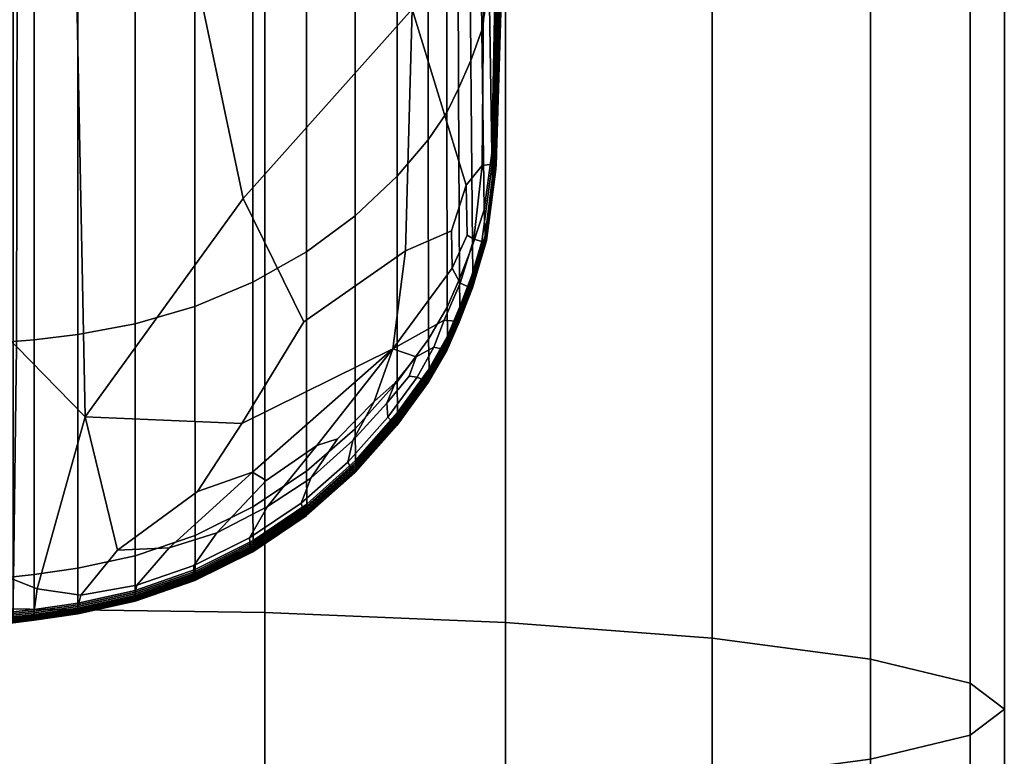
# Model space of a CAD drawing. Header units: millimetres. Extents: x -1932 to -614, y 1030 to 1948.
# Tile 19 of 256: x -1920 to -1908, y 1182 to 1191. Entities that reach past the tile are written whole.
import ezdxf

# ---------------------------------------------------------------- set-up
doc = ezdxf.new("R2010")
doc.units = ezdxf.units.MM
doc.layers.add('_S - MAT - L_R - HOR', color=7, linetype='Continuous', lineweight=30, true_color=0x7f3f00)
doc.layers.add('_T - MAT - F_B - HOR', color=7, linetype='Continuous', true_color=0xaba066)

msp = doc.modelspace()

# ---------------------------------------------------------------- meshes
at = {"layer": '_S - MAT - L_R - HOR'}
mesh = msp.add_polyface(dxfattribs=at)
corners = [(-1908.616, 1170.496, -302.815), (-1908.206, 1170.381, -305.922), (-1908.206, 1885.692, -306.257), (-1908.616, 1885.485, -303.154), (-1909.816, 1170.603, -299.92), (-1909.816, 1885.293, -300.263), (-1911.725, 1170.696, -297.433), (-1911.725, 1885.127, -297.78), (-1914.213, 1170.766, -295.525), (-1914.213, 1885, -295.875), (-1917.111, 1170.811, -294.326), (-1917.111, 1884.92, -294.678), (-1920.22, 1170.826, -293.917), (-1920.22, 1884.893, -294.269), (-1923.33, 1170.811, -294.326), (-1920.22, 1170.826, -293.917), (-1920.22, 1884.893, -294.269), (-1923.33, 1884.92, -294.678), (-1926.227, 1170.766, -295.525), (-1926.227, 1885, -295.875), (-1928.715, 1170.696, -297.433), (-1928.715, 1885.127, -297.78), (-1930.625, 1170.603, -299.92), (-1930.624, 1885.293, -300.263), (-1931.825, 1170.496, -302.815), (-1931.825, 1885.485, -303.154), (-1932.234, 1170.381, -305.922), (-1932.234, 1885.692, -306.257), (-1931.825, 1170.266, -309.03), (-1931.825, 1885.899, -309.359), (-1930.625, 1170.159, -311.925), (-1930.624, 1886.092, -312.25), (-1928.715, 1170.067, -314.412), (-1928.715, 1886.258, -314.733), (-1926.227, 1169.996, -316.32), (-1926.227, 1886.385, -316.638), (-1923.33, 1169.951, -317.519), (-1923.33, 1886.465, -317.835), (-1920.22, 1169.936, -317.928), (-1920.22, 1886.492, -318.244), (-1917.111, 1169.951, -317.519), (-1917.111, 1886.465, -317.835), (-1914.213, 1169.996, -316.32), (-1914.213, 1886.385, -316.638), (-1911.725, 1170.067, -314.412), (-1911.725, 1886.258, -314.733), (-1909.816, 1170.159, -311.925), (-1909.816, 1886.092, -312.25), (-1908.616, 1170.266, -309.03), (-1908.616, 1885.899, -309.359), (-1911.725, 1539.326, -123.685), (-1909.816, 1539.336, -121.197), (-1909.816, 1525.879, -119.479), (-1911.725, 1525.418, -121.924), (-1914.213, 1539.318, -125.595), (-1914.213, 1525.064, -123.8), (-1917.111, 1539.313, -126.795), (-1917.111, 1524.841, -124.979), (-1920.22, 1539.312, -127.204), (-1920.22, 1524.765, -125.381), (-1923.33, 1539.313, -126.795), (-1920.22, 1539.312, -127.204), (-1920.22, 1524.765, -125.381), (-1923.33, 1524.841, -124.979), (-1926.227, 1539.318, -125.595), (-1926.227, 1525.064, -123.8), (-1928.715, 1539.326, -123.685), (-1928.715, 1525.418, -121.924), (-1908.616, 1526.417, -116.632), (-1908.206, 1526.994, -113.576), (-1908.206, 1485.716, -103.326), (-1908.616, 1484.975, -106.346), (-1909.816, 1484.285, -109.16), (-1911.725, 1483.692, -111.576), (-1914.213, 1483.237, -113.43), (-1917.111, 1482.951, -114.596), (-1920.22, 1482.854, -114.993), (-1920.22, 1524.765, -125.381), (-1920.22, 1482.854, -114.993), (-1923.33, 1482.951, -114.596), (-1926.227, 1483.237, -113.43), (-1928.715, 1483.692, -111.576), (-1930.625, 1525.879, -119.479), (-1930.625, 1484.285, -109.16), (-1931.825, 1526.417, -116.632), (-1931.825, 1484.975, -106.346), (-1932.234, 1526.994, -113.576), (-1932.234, 1485.716, -103.326), (-1931.825, 1527.571, -110.521), (-1931.825, 1486.457, -100.307), (-1930.625, 1528.108, -107.673), (-1930.625, 1487.147, -97.493), (-1928.715, 1528.57, -105.228), (-1928.715, 1487.74, -95.077), (-1926.227, 1528.924, -103.352), (-1926.227, 1488.195, -93.222), (-1923.33, 1529.147, -102.173), (-1923.33, 1488.481, -92.057), (-1920.22, 1529.223, -101.771), (-1920.22, 1488.578, -91.659), (-1917.111, 1529.147, -102.173), (-1917.111, 1488.481, -92.057), (-1914.213, 1528.924, -103.352), (-1914.213, 1488.195, -93.222), (-1911.725, 1528.57, -105.228), (-1911.725, 1487.74, -95.077), (-1909.816, 1528.108, -107.673), (-1909.816, 1487.147, -97.493), (-1908.616, 1527.571, -110.521), (-1908.616, 1486.457, -100.307)]
mesh.append_faces([[corners[k] for k in face] for face in [(0, 1, 2, 3), (4, 0, 3, 5), (6, 4, 5, 7), (8, 6, 7, 9), (10, 8, 9, 11), (12, 10, 11, 13), (14, 15, 16, 17), (18, 14, 17, 19), (20, 18, 19, 21), (22, 20, 21, 23), (24, 22, 23, 25), (26, 24, 25, 27), (28, 26, 27, 29), (30, 28, 29, 31), (32, 30, 31, 33), (34, 32, 33, 35), (36, 34, 35, 37), (38, 36, 37, 39), (40, 38, 39, 41), (42, 40, 41, 43), (44, 42, 43, 45), (46, 44, 45, 47), (48, 46, 47, 49), (1, 48, 49, 2), (50, 51, 52, 53), (54, 50, 53, 55), (56, 54, 55, 57), (58, 56, 57, 59), (60, 61, 62, 63), (64, 60, 63, 65), (66, 64, 65, 67), (68, 69, 70, 71), (52, 68, 71, 72), (53, 52, 72, 73), (55, 53, 73, 74), (57, 55, 74, 75), (59, 57, 75, 76), (63, 77, 78, 79), (65, 63, 79, 80), (67, 65, 80, 81), (82, 67, 81, 83), (84, 82, 83, 85), (86, 84, 85, 87), (88, 86, 87, 89), (90, 88, 89, 91), (92, 90, 91, 93), (94, 92, 93, 95), (96, 94, 95, 97), (98, 96, 97, 99), (100, 98, 99, 101), (102, 100, 101, 103), (104, 102, 103, 105), (106, 104, 105, 107), (108, 106, 107, 109), (69, 108, 109, 70)]])
mesh = msp.add_polyface(dxfattribs=at)
corners = [(-1932.054, 1245.881, -45.182), (-1931.825, 1243.715, -46.439), (-1932.234, 1244.465, -43.421), (-1932.019, 1246.658, -42.283), (-1931.825, 1245.214, -40.403), (-1908.616, 1243.715, -46.439), (-1908.206, 1244.465, -43.421), (-1908.206, 1203.125, -33.156), (-1908.616, 1202.48, -36.198), (-1909.816, 1243.017, -49.251), (-1909.816, 1201.878, -39.032), (-1911.725, 1242.417, -51.666), (-1911.725, 1201.362, -41.466), (-1914.213, 1241.957, -53.519), (-1914.213, 1200.965, -43.334), (-1917.111, 1241.668, -54.684), (-1917.111, 1200.716, -44.508), (-1920.22, 1241.569, -55.081), (-1920.22, 1200.631, -44.908), (-1923.33, 1241.668, -54.684), (-1920.22, 1241.569, -55.081), (-1920.22, 1200.631, -44.908), (-1923.33, 1200.716, -44.508), (-1926.227, 1241.957, -53.519), (-1926.227, 1200.965, -43.334), (-1928.715, 1242.417, -51.666), (-1928.715, 1201.362, -41.466), (-1930.625, 1243.017, -49.251), (-1930.625, 1201.878, -39.032), (-1931.825, 1202.48, -36.198), (-1932.234, 1203.125, -33.156), (-1931.825, 1203.771, -30.114), (-1930.625, 1245.912, -37.591), (-1930.625, 1204.372, -27.28), (-1928.715, 1246.512, -35.176), (-1928.715, 1204.889, -24.846), (-1926.227, 1246.972, -33.323), (-1926.227, 1205.285, -22.978), (-1923.33, 1247.261, -32.159), (-1923.33, 1205.534, -21.804), (-1920.22, 1247.36, -31.761), (-1920.22, 1205.619, -21.404), (-1917.111, 1247.261, -32.159), (-1917.111, 1205.534, -21.804), (-1914.213, 1246.972, -33.323), (-1914.213, 1205.285, -22.978), (-1911.725, 1246.512, -35.176), (-1911.725, 1204.889, -24.846), (-1909.816, 1245.912, -37.591), (-1909.816, 1204.372, -27.28), (-1908.616, 1245.214, -40.403), (-1908.616, 1203.771, -30.114), (-1928.715, 1183.821, -21.144), (-1926.227, 1184.012, -19.244), (-1923.33, 1184.133, -18.05), (-1920.22, 1184.174, -17.643), (-1917.111, 1184.133, -18.05), (-1914.213, 1184.012, -19.244), (-1911.725, 1183.821, -21.144), (-1932.029, 1246.896, -42.42), (-1932.234, 1246.494, -43.921), (-1932.234, 1246.237, -43.853), (-1932.063, 1246.156, -45.183), (-1931.802, 1246.717, -47.274), (-1931.77, 1246.459, -47.333), (-1931.632, 1246.899, -47.211), (-1931.724, 1246.878, -47.23), (-1931.97, 1246.327, -45.188), (-1931.874, 1246.356, -45.184), (-1931.724, 1246.878, -47.23), (-1931.786, 1246.811, -47.254), (-1932.039, 1246.254, -45.188), (-1931.97, 1246.327, -45.188), (-1931.786, 1246.811, -47.254), (-1932.039, 1246.254, -45.188), (-1931.874, 1246.356, -45.184), (-1931.97, 1246.327, -45.188), (-1932.136, 1246.656, -43.965), (-1932.039, 1246.681, -43.971), (-1932.207, 1246.588, -43.946), (-1932.136, 1246.656, -43.965), (-1932.039, 1246.254, -45.188), (-1932.207, 1246.588, -43.946), (-1932.133, 1246.659, -45.184), (-1931.8, 1246.532, -45.184), (-1931.8, 1246.61, -44.289), (-1932.133, 1246.735, -44.311), (-1926.292, 1246.568, -45.184), (-1931.8, 1246.532, -45.184), (-1931.8, 1246.61, -46.079), (-1926.292, 1246.646, -46.073), (-1931.8, 1246.532, -45.184), (-1932.133, 1246.659, -45.184), (-1932.133, 1246.735, -46.057), (-1926.292, 1246.646, -44.296), (-1926.292, 1246.568, -45.184), (-1931.471, 1246.656, -48.05), (-1930.828, 1248.783, -50.176), (-1931.766, 1248.061, -40.882), (-1925.937, 1246.356, -45.184), (-1925.937, 1246.356, -45.184)]
mesh.append_faces([[corners[k] for k in face] for face in [(0, 1, 2, 2), (3, 2, 4, 4), (5, 6, 7, 8), (9, 5, 8, 10), (11, 9, 10, 12), (13, 11, 12, 14), (15, 13, 14, 16), (17, 15, 16, 18), (19, 20, 21, 22), (23, 19, 22, 24), (25, 23, 24, 26), (27, 25, 26, 28), (1, 27, 28, 29), (2, 1, 29, 30), (4, 2, 30, 31), (32, 4, 31, 33), (34, 32, 33, 35), (36, 34, 35, 37), (38, 36, 37, 39), (40, 38, 39, 41), (42, 40, 41, 43), (44, 42, 43, 45), (46, 44, 45, 47), (48, 46, 47, 49), (50, 48, 49, 51), (6, 50, 51, 7), (37, 35, 52, 53), (39, 37, 53, 54), (41, 39, 54, 55), (43, 41, 55, 56), (45, 43, 56, 57), (47, 45, 57, 58), (3, 59, 60, 61), (0, 62, 63, 64), (61, 60, 62, 0), (65, 66, 67, 68), (69, 70, 71, 72), (73, 63, 62, 74), (75, 76, 77, 78), (72, 71, 79, 80), (81, 62, 60, 82), (83, 84, 85, 86), (87, 88, 89, 90), (91, 92, 93, 89), (94, 85, 84, 95), (1, 64, 96, 96), (1, 96, 27, 27), (96, 97, 27, 27), (2, 61, 0, 0), (0, 64, 1, 1), (4, 98, 3, 3), (3, 61, 2, 2), (98, 4, 32, 32), (65, 68, 99, 99), (75, 78, 100, 100)]])
mesh = msp.add_polyface(dxfattribs=at)
corners = [(-1908.616, 1150.803, -301.368), (-1908.206, 1150.374, -304.447), (-1908.206, 1170.381, -305.922), (-1908.616, 1170.496, -302.815), (-1909.816, 1151.204, -298.498), (-1909.816, 1170.603, -299.92), (-1911.725, 1151.548, -296.034), (-1911.725, 1170.696, -297.433), (-1914.213, 1151.812, -294.143), (-1914.213, 1170.766, -295.525), (-1917.111, 1151.977, -292.954), (-1917.111, 1170.811, -294.326), (-1920.22, 1152.034, -292.549), (-1920.22, 1170.826, -293.917), (-1923.33, 1151.977, -292.954), (-1920.22, 1152.034, -292.549), (-1920.22, 1170.826, -293.917), (-1923.33, 1170.811, -294.326), (-1926.227, 1151.812, -294.143), (-1926.227, 1170.766, -295.525), (-1928.715, 1151.548, -296.034), (-1928.715, 1170.696, -297.433), (-1930.625, 1151.204, -298.498), (-1930.625, 1170.603, -299.92), (-1931.825, 1150.803, -301.368), (-1931.825, 1170.496, -302.815), (-1932.234, 1150.374, -304.447), (-1932.234, 1170.381, -305.922), (-1931.825, 1149.944, -307.527), (-1931.825, 1170.266, -309.03), (-1908.616, 1149.944, -307.527), (-1908.616, 1170.266, -309.03), (-1908.616, 1202.48, -36.198), (-1908.206, 1203.125, -33.156), (-1908.206, 1182.968, -29.596), (-1908.616, 1182.656, -32.69), (-1909.816, 1201.878, -39.032), (-1909.816, 1182.365, -35.573), (-1911.725, 1201.362, -41.466), (-1911.725, 1182.115, -38.048), (-1914.213, 1200.965, -43.334), (-1914.213, 1181.924, -39.948), (-1917.111, 1200.716, -44.508), (-1917.111, 1181.803, -41.142), (-1920.22, 1200.631, -44.908), (-1920.22, 1181.762, -41.549), (-1923.33, 1200.716, -44.508), (-1920.22, 1200.631, -44.908), (-1920.22, 1181.762, -41.549), (-1923.33, 1181.803, -41.142), (-1926.227, 1200.965, -43.334), (-1926.227, 1181.924, -39.948), (-1928.715, 1201.362, -41.466), (-1928.715, 1182.115, -38.048), (-1930.625, 1201.878, -39.032), (-1930.625, 1182.365, -35.573), (-1931.825, 1202.48, -36.198), (-1931.825, 1182.656, -32.69), (-1932.234, 1203.125, -33.156), (-1932.234, 1182.968, -29.596), (-1931.825, 1203.771, -30.114), (-1931.825, 1183.28, -26.502), (-1930.625, 1204.372, -27.28), (-1930.625, 1183.571, -23.62), (-1928.715, 1204.889, -24.846), (-1928.715, 1183.821, -21.144), (-1909.816, 1204.372, -27.28), (-1911.725, 1204.889, -24.846), (-1911.725, 1183.821, -21.144), (-1909.816, 1183.571, -23.62), (-1908.616, 1203.771, -30.114), (-1908.616, 1183.28, -26.502), (-1908.206, 1162.592, -29.061), (-1908.616, 1162.759, -32.166), (-1909.816, 1162.914, -35.059), (-1911.725, 1163.048, -37.544), (-1914.213, 1163.15, -39.45), (-1917.111, 1163.214, -40.649), (-1920.22, 1163.236, -41.057), (-1920.22, 1181.762, -41.549), (-1920.22, 1163.236, -41.057), (-1923.33, 1163.214, -40.649), (-1926.227, 1163.15, -39.45), (-1928.715, 1163.048, -37.544), (-1930.625, 1162.914, -35.059), (-1931.825, 1162.759, -32.166), (-1932.234, 1162.592, -29.061), (-1931.825, 1162.425, -25.956), (-1930.625, 1162.27, -23.063), (-1928.715, 1162.137, -20.578), (-1926.227, 1184.012, -19.244), (-1926.227, 1162.034, -18.672), (-1923.33, 1184.133, -18.05), (-1923.33, 1161.97, -17.473), (-1920.22, 1184.174, -17.643), (-1920.22, 1161.948, -17.064), (-1917.111, 1184.133, -18.05), (-1917.111, 1161.97, -17.473), (-1914.213, 1184.012, -19.244), (-1914.213, 1162.034, -18.672), (-1911.725, 1162.137, -20.578), (-1909.816, 1162.27, -23.063), (-1908.616, 1162.425, -25.956)]
mesh.append_faces([[corners[k] for k in face] for face in [(0, 1, 2, 3), (4, 0, 3, 5), (6, 4, 5, 7), (8, 6, 7, 9), (10, 8, 9, 11), (12, 10, 11, 13), (14, 15, 16, 17), (18, 14, 17, 19), (20, 18, 19, 21), (22, 20, 21, 23), (24, 22, 23, 25), (26, 24, 25, 27), (28, 26, 27, 29), (1, 30, 31, 2), (32, 33, 34, 35), (36, 32, 35, 37), (38, 36, 37, 39), (40, 38, 39, 41), (42, 40, 41, 43), (44, 42, 43, 45), (46, 47, 48, 49), (50, 46, 49, 51), (52, 50, 51, 53), (54, 52, 53, 55), (56, 54, 55, 57), (58, 56, 57, 59), (60, 58, 59, 61), (62, 60, 61, 63), (64, 62, 63, 65), (66, 67, 68, 69), (70, 66, 69, 71), (33, 70, 71, 34), (35, 34, 72, 73), (37, 35, 73, 74), (39, 37, 74, 75), (41, 39, 75, 76), (43, 41, 76, 77), (45, 43, 77, 78), (49, 79, 80, 81), (51, 49, 81, 82), (53, 51, 82, 83), (55, 53, 83, 84), (57, 55, 84, 85), (59, 57, 85, 86), (61, 59, 86, 87), (63, 61, 87, 88), (65, 63, 88, 89), (90, 65, 89, 91), (92, 90, 91, 93), (94, 92, 93, 95), (96, 94, 95, 97), (98, 96, 97, 99), (68, 98, 99, 100), (69, 68, 100, 101), (71, 69, 101, 102), (34, 71, 102, 72)]])
at = {"layer": '_T - MAT - F_B - HOR'}
mesh = msp.add_polyface(dxfattribs=at)
corners = [(-1914.327, 1189.518, -316.654), (-1914.327, 1189.519, -317.214), (-1914.25, 1192.019, -317.179), (-1914.25, 1192.018, -316.612), (-1914.327, 1189.513, -316.526), (-1914.252, 1192.007, -316.483), (-1915.335, 1191.393, -320.206), (-1915.15, 1197.574, -320.206), (-1914.452, 1197.057, -320.205), (-1914.474, 1191.973, -320.205), (-1914.686, 1189.276, -320.206), (-1914.492, 1189.511, -320.205), (-1914.3, 1192.024, -320.197), (-1914.375, 1189.527, -320.197), (-1919.89, 1187.415, -317.921), (-1919.89, 1194.246, -317.921), (-1920.142, 1194.233, -317.955), (-1920.142, 1187.392, -317.955), (-1920.23, 1194.231, -317.961), (-1920.23, 1187.389, -317.962), (-1919.419, 1193.747, -320.206), (-1919.273, 1186.486, -320.206), (-1920.1, 1187.333, -320.206), (-1920.089, 1194.222, -320.206), (-1920.1, 1187.333, -320.206), (-1920.23, 1187.448, -320.206), (-1920.23, 1194.283, -320.206), (-1914.229, 1196.952, -316.416), (-1914.259, 1191.946, -316.433), (-1914.254, 1191.981, -316.45), (-1914.225, 1196.979, -316.432), (-1914.252, 1192.007, -316.483), (-1914.222, 1196.998, -316.465), (-1914.243, 1196.898, -316.393), (-1914.271, 1191.874, -316.41), (-1914.264, 1191.909, -316.421), (-1914.235, 1196.925, -316.403), (-1914.26, 1196.849, -316.378), (-1914.286, 1191.808, -316.393), (-1914.278, 1191.84, -316.4), (-1914.251, 1196.873, -316.385), (-1914.271, 1191.874, -316.41), (-1914.281, 1196.808, -316.373), (-1914.303, 1191.753, -316.385), (-1914.294, 1191.779, -316.388), (-1914.27, 1196.827, -316.374), (-1914.303, 1196.777, -316.377), (-1914.322, 1191.712, -316.386), (-1914.313, 1191.73, -316.384), (-1914.292, 1196.791, -316.374), (-1914.316, 1196.872, -316.382), (-1914.333, 1191.927, -316.39), (-1914.322, 1191.712, -316.386), (-1914.329, 1189.484, -316.473), (-1914.328, 1189.5, -316.492), (-1914.252, 1192.007, -316.483), (-1914.271, 1191.874, -316.41), (-1914.334, 1189.449, -316.444), (-1914.331, 1189.466, -316.458), (-1914.343, 1189.418, -316.422), (-1914.338, 1189.433, -316.432), (-1914.354, 1189.393, -316.41), (-1914.348, 1189.405, -316.415), (-1914.294, 1191.779, -316.388), (-1914.294, 1191.779, -316.388), (-1914.343, 1189.418, -316.422), (-1914.368, 1189.374, -316.406), (-1914.361, 1189.382, -316.407), (-1914.354, 1189.393, -316.41), (-1914.358, 1193.525, -316.402), (-1914.408, 1191.7, -316.422), (-1914.378, 1189.659, -316.41), (-1914.333, 1191.927, -316.39), (-1914.498, 1191.139, -316.456), (-1914.468, 1188.977, -316.445), (-1914.333, 1191.927, -316.39), (-1914.322, 1191.712, -316.386), (-1919.364, 1187.479, -317.846), (-1919.364, 1194.283, -317.845), (-1919.89, 1194.246, -317.921), (-1919.364, 1187.479, -317.846), (-1918.671, 1187.606, -317.747), (-1918.671, 1194.356, -317.747), (-1914.333, 1189.52, -320.106), (-1914.375, 1189.527, -320.197), (-1914.3, 1192.024, -320.197), (-1914.257, 1192.02, -320.104), (-1914.327, 1189.519, -319.578), (-1914.333, 1189.52, -320.106), (-1914.257, 1192.02, -320.104), (-1914.25, 1192.019, -319.57), (-1914.498, 1191.139, -316.456), (-1914.463, 1196.681, -316.444), (-1914.556, 1196.385, -316.478), (-1914.25, 1192.018, -316.612), (-1914.221, 1197.006, -316.595), (-1914.222, 1196.998, -316.465), (-1914.778, 1190.439, -316.563), (-1914.632, 1190.777, -316.507), (-1914.67, 1196.177, -316.521), (-1914.793, 1195.983, -316.567), (-1914.632, 1190.777, -316.507), (-1914.498, 1191.139, -316.456), (-1916.024, 1188.905, -317.096), (-1915.519, 1189.385, -316.882), (-1915.521, 1195.377, -316.882), (-1916.026, 1195.102, -317.096), (-1915.519, 1189.385, -316.882), (-1915.142, 1189.822, -316.715), (-1915.144, 1195.629, -316.715), (-1917.257, 1188.106, -317.508), (-1916.61, 1188.471, -317.317), (-1916.611, 1194.853, -317.317), (-1917.257, 1194.643, -317.507), (-1916.61, 1188.471, -317.317), (-1916.024, 1188.905, -317.096), (-1918.671, 1187.606, -317.747), (-1917.952, 1187.815, -317.643), (-1917.952, 1194.476, -317.643), (-1917.952, 1187.815, -317.643), (-1917.257, 1188.106, -317.508), (-1915.142, 1189.822, -316.715), (-1914.921, 1190.148, -316.62), (-1914.925, 1195.816, -316.62), (-1914.921, 1190.148, -316.62), (-1914.778, 1190.439, -316.563), (-1914.327, 1189.519, -318.402), (-1914.25, 1192.019, -319.57), (-1914.25, 1192.019, -318.381), (-1914.25, 1192.019, -317.179), (-1919.419, 1193.747, -320.206), (-1918.152, 1192.808, -320.206), (-1917.371, 1189.113, -320.206), (-1917.276, 1196.323, -320.206)]
mesh.append_faces([[corners[k] for k in face] for face in [(0, 1, 2, 3), (4, 0, 3, 5), (6, 7, 8, 9), (10, 6, 9, 11), (11, 9, 12, 13), (14, 15, 16, 17), (17, 16, 18, 19), (20, 21, 22, 23), (23, 24, 25, 26), (27, 28, 29, 30), (30, 29, 31, 32), (33, 34, 35, 36), (36, 35, 28, 27), (37, 38, 39, 40), (40, 39, 41, 33), (42, 43, 44, 45), (45, 44, 38, 37), (46, 47, 48, 49), (49, 48, 43, 42), (50, 51, 52, 46), (28, 53, 54, 29), (29, 54, 4, 55), (56, 57, 58, 35), (35, 58, 53, 28), (38, 59, 60, 39), (39, 60, 57, 41), (43, 61, 62, 63), (64, 62, 65, 38), (47, 66, 67, 48), (48, 67, 68, 43), (69, 70, 71, 72), (70, 73, 74, 71), (75, 71, 66, 76), (14, 77, 78, 79), (80, 81, 82, 78), (83, 84, 85, 86), (87, 88, 89, 90), (91, 70, 92, 93), (94, 95, 96, 31), (97, 98, 99, 100), (101, 102, 93, 99), (103, 104, 105, 106), (107, 108, 109, 105), (110, 111, 112, 113), (114, 115, 106, 112), (116, 117, 118, 82), (119, 120, 113, 118), (121, 122, 123, 109), (124, 125, 100, 123), (126, 87, 127, 128), (1, 126, 128, 129), (21, 130, 131, 132), (6, 132, 131, 133)]])
mesh = msp.add_polyface(dxfattribs=at)
corners = [(-1915.142, 1186.902, -316.869), (-1915.144, 1186.898, -316.984), (-1914.922, 1187.281, -316.892), (-1914.92, 1187.285, -316.773), (-1914.922, 1187.28, -317.413), (-1914.773, 1187.62, -317.365), (-1914.773, 1187.621, -316.835), (-1914.771, 1187.627, -316.714), (-1915.374, 1186.975, -320.206), (-1915.288, 1187.207, -320.206), (-1915.076, 1187.324, -320.205), (-1915.275, 1186.966, -320.205), (-1915.57, 1187.304, -320.206), (-1914.95, 1187.651, -320.205), (-1914.819, 1187.639, -320.197), (-1914.967, 1187.302, -320.197), (-1915.186, 1186.923, -320.198), (-1914.855, 1188.274, -320.206), (-1914.757, 1188.097, -320.205), (-1914.675, 1188.673, -320.206), (-1914.593, 1188.625, -320.205), (-1914.657, 1188.053, -320.197), (-1914.632, 1190.777, -316.507), (-1914.778, 1190.439, -316.563), (-1914.768, 1188.148, -316.56), (-1914.611, 1188.547, -316.5), (-1914.762, 1187.659, -316.658), (-1914.911, 1187.314, -316.718), (-1914.916, 1187.297, -316.739), (-1914.767, 1187.64, -316.68), (-1915.133, 1186.927, -316.815), (-1915.138, 1186.912, -316.836), (-1915.142, 1186.902, -316.869), (-1914.755, 1187.699, -316.621), (-1914.904, 1187.351, -316.682), (-1914.907, 1187.332, -316.699), (-1914.758, 1187.679, -316.638), (-1915.126, 1186.96, -316.78), (-1915.129, 1186.943, -316.797), (-1914.752, 1187.739, -316.591), (-1914.901, 1187.389, -316.653), (-1914.902, 1187.37, -316.667), (-1914.753, 1187.719, -316.605), (-1915.124, 1186.996, -316.751), (-1915.124, 1186.978, -316.764), (-1914.755, 1187.699, -316.621), (-1914.755, 1187.777, -316.571), (-1914.904, 1187.426, -316.632), (-1914.902, 1187.408, -316.641), (-1914.753, 1187.759, -316.58), (-1915.126, 1187.032, -316.73), (-1915.124, 1187.014, -316.739), (-1915.124, 1186.996, -316.751), (-1914.752, 1187.739, -316.591), (-1914.763, 1187.809, -316.561), (-1914.911, 1187.459, -316.621), (-1914.907, 1187.443, -316.625), (-1914.758, 1187.794, -316.565), (-1915.133, 1187.066, -316.718), (-1915.129, 1187.049, -316.723), (-1915.126, 1187.032, -316.73), (-1914.758, 1187.794, -316.565), (-1914.755, 1187.777, -316.571), (-1914.778, 1190.439, -316.563), (-1914.921, 1190.148, -316.62), (-1914.916, 1187.806, -316.62), (-1915.142, 1189.822, -316.715), (-1915.138, 1187.422, -316.716), (-1915.133, 1187.066, -316.718), (-1914.911, 1187.459, -316.621), (-1914.763, 1187.809, -316.561), (-1915.142, 1189.822, -316.715), (-1915.519, 1189.385, -316.882), (-1915.516, 1186.907, -316.883), (-1915.138, 1187.422, -316.716), (-1916.024, 1188.905, -317.096), (-1916.022, 1186.342, -317.097), (-1916.024, 1188.905, -317.096), (-1916.61, 1188.471, -317.317), (-1916.607, 1185.831, -317.319), (-1914.773, 1187.62, -319.609), (-1914.779, 1187.623, -320.111), (-1914.616, 1188.04, -320.109), (-1914.61, 1188.038, -319.599), (-1914.779, 1187.623, -320.111), (-1914.819, 1187.639, -320.197), (-1914.657, 1188.053, -320.197), (-1914.616, 1188.04, -320.109), (-1915.144, 1186.898, -319.635), (-1915.149, 1186.901, -320.115), (-1914.928, 1187.283, -320.112), (-1914.922, 1187.28, -319.619), (-1915.149, 1186.901, -320.115), (-1915.186, 1186.923, -320.198), (-1914.967, 1187.302, -320.197), (-1914.928, 1187.283, -320.112), (-1914.967, 1187.302, -320.197), (-1914.819, 1187.639, -320.197), (-1919.273, 1186.486, -320.206), (-1917.371, 1189.113, -320.206), (-1916.639, 1187.631, -320.206), (-1917.388, 1186.408, -320.206), (-1915.335, 1191.393, -320.206), (-1915.416, 1188.485, -320.206), (-1917.371, 1189.113, -320.206), (-1917.388, 1186.408, -320.206), (-1915.416, 1188.485, -320.206), (-1914.922, 1187.28, -318.521), (-1914.773, 1187.62, -318.492), (-1921.188, 1186.486, -320.206), (-1923.072, 1186.408, -320.206), (-1923.821, 1187.631, -320.206), (-1923.089, 1189.113, -320.206), (-1914.686, 1189.276, -320.206), (-1914.861, 1188.726, -320.206), (-1915.416, 1188.485, -320.206), (-1914.686, 1189.276, -320.206), (-1915.416, 1188.485, -320.206), (-1914.855, 1188.274, -320.206)]
mesh.append_faces([[corners[k] for k in face] for face in [(0, 1, 2, 3), (2, 4, 5, 6), (3, 2, 6, 7), (8, 9, 10, 11), (9, 12, 13, 10), (10, 13, 14, 15), (11, 10, 15, 16), (12, 17, 18, 13), (17, 19, 20, 18), (13, 18, 21, 14), (22, 23, 24, 25), (26, 27, 28, 29), (27, 30, 31, 28), (28, 31, 32, 3), (29, 28, 3, 7), (33, 34, 35, 36), (34, 37, 38, 35), (35, 38, 30, 27), (36, 35, 27, 26), (39, 40, 41, 42), (40, 43, 44, 41), (41, 44, 37, 34), (42, 41, 34, 45), (46, 47, 48, 49), (47, 50, 51, 48), (48, 51, 52, 40), (49, 48, 40, 53), (54, 55, 56, 57), (55, 58, 59, 56), (56, 59, 60, 47), (61, 56, 47, 62), (63, 64, 65, 24), (64, 66, 67, 65), (65, 67, 68, 69), (24, 65, 69, 70), (71, 72, 73, 74), (72, 75, 76, 73), (77, 78, 79, 76), (80, 81, 82, 83), (84, 85, 86, 87), (88, 89, 90, 91), (92, 93, 94, 95), (95, 96, 97, 84), (91, 90, 81, 80), (98, 99, 100, 101), (102, 103, 100, 104), (12, 105, 100, 106), (107, 91, 80, 108), (4, 107, 108, 5), (109, 110, 111, 112), (102, 113, 114, 115), (19, 17, 114, 116), (12, 117, 114, 118)]])
mesh = msp.add_polyface(dxfattribs=at)
corners = [(-1914.771, 1187.627, -316.714), (-1914.773, 1187.621, -316.835), (-1914.61, 1188.038, -316.776), (-1914.609, 1188.044, -316.652), (-1914.773, 1187.62, -317.365), (-1914.61, 1188.038, -317.316), (-1914.45, 1188.583, -317.263), (-1914.45, 1188.583, -316.712), (-1914.449, 1188.586, -316.586), (-1914.327, 1189.518, -316.654), (-1914.327, 1189.513, -316.526), (-1914.45, 1188.583, -317.263), (-1914.327, 1189.519, -317.214), (-1914.675, 1188.673, -320.206), (-1914.686, 1189.276, -320.206), (-1914.492, 1189.511, -320.205), (-1914.593, 1188.625, -320.205), (-1914.375, 1189.527, -320.197), (-1914.498, 1188.595, -320.197), (-1914.757, 1188.097, -320.205), (-1914.657, 1188.053, -320.197), (-1914.445, 1188.601, -316.529), (-1914.601, 1188.077, -316.594), (-1914.605, 1188.058, -316.617), (-1914.447, 1188.592, -316.551), (-1914.762, 1187.659, -316.658), (-1914.767, 1187.64, -316.68), (-1914.443, 1188.619, -316.495), (-1914.595, 1188.117, -316.558), (-1914.597, 1188.097, -316.575), (-1914.443, 1188.61, -316.511), (-1914.755, 1187.699, -316.621), (-1914.758, 1187.679, -316.638), (-1914.444, 1188.636, -316.468), (-1914.593, 1188.155, -316.528), (-1914.593, 1188.136, -316.542), (-1914.443, 1188.628, -316.48), (-1914.752, 1187.739, -316.591), (-1914.753, 1187.719, -316.605), (-1914.755, 1187.699, -316.621), (-1914.45, 1188.651, -316.451), (-1914.596, 1188.19, -316.509), (-1914.594, 1188.173, -316.517), (-1914.447, 1188.644, -316.458), (-1914.755, 1187.777, -316.571), (-1914.753, 1187.759, -316.58), (-1914.752, 1187.739, -316.591), (-1914.459, 1188.664, -316.444), (-1914.604, 1188.218, -316.5), (-1914.599, 1188.205, -316.503), (-1914.454, 1188.658, -316.446), (-1914.763, 1187.809, -316.561), (-1914.758, 1187.794, -316.565), (-1914.755, 1187.777, -316.571), (-1914.498, 1191.139, -316.456), (-1914.632, 1190.777, -316.507), (-1914.611, 1188.547, -316.5), (-1914.468, 1188.977, -316.445), (-1914.768, 1188.148, -316.56), (-1914.763, 1187.809, -316.561), (-1914.604, 1188.218, -316.5), (-1914.459, 1188.664, -316.444), (-1914.329, 1189.484, -316.473), (-1914.328, 1189.5, -316.492), (-1914.334, 1189.449, -316.444), (-1914.443, 1188.619, -316.495), (-1914.331, 1189.466, -316.458), (-1914.343, 1189.418, -316.422), (-1914.338, 1189.433, -316.432), (-1914.443, 1188.619, -316.495), (-1914.354, 1189.393, -316.41), (-1914.447, 1188.644, -316.458), (-1914.348, 1189.405, -316.415), (-1914.447, 1188.644, -316.458), (-1914.444, 1188.636, -316.468), (-1914.343, 1189.418, -316.422), (-1914.368, 1189.374, -316.406), (-1914.361, 1189.382, -316.407), (-1914.361, 1189.382, -316.407), (-1914.354, 1189.393, -316.41), (-1914.378, 1189.659, -316.41), (-1914.459, 1188.664, -316.444), (-1914.45, 1188.583, -319.588), (-1914.456, 1188.585, -320.107), (-1914.333, 1189.52, -320.106), (-1914.327, 1189.519, -319.578), (-1914.456, 1188.585, -320.107), (-1914.498, 1188.595, -320.197), (-1914.375, 1189.527, -320.197), (-1914.333, 1189.52, -320.106), (-1914.616, 1188.04, -320.109), (-1914.657, 1188.053, -320.197), (-1914.498, 1188.595, -320.197), (-1914.61, 1188.038, -319.599), (-1914.616, 1188.04, -320.109), (-1914.45, 1188.583, -319.588), (-1914.45, 1188.583, -317.263), (-1914.45, 1188.583, -318.431), (-1914.327, 1189.519, -318.402), (-1914.45, 1188.583, -319.588), (-1914.773, 1187.62, -318.492), (-1914.61, 1188.038, -318.463), (-1914.773, 1187.62, -319.609), (-1914.45, 1188.583, -319.588)]
mesh.append_faces([[corners[k] for k in face] for face in [(0, 1, 2, 3), (1, 4, 5, 2), (2, 5, 6, 7), (3, 2, 7, 8), (8, 7, 9, 10), (7, 11, 12, 9), (13, 14, 15, 16), (16, 15, 17, 18), (19, 16, 18, 20), (21, 22, 23, 24), (22, 25, 26, 23), (23, 26, 0, 3), (24, 23, 3, 8), (27, 28, 29, 30), (28, 31, 32, 29), (29, 32, 25, 22), (30, 29, 22, 21), (33, 34, 35, 36), (34, 37, 38, 35), (35, 38, 39, 28), (36, 35, 28, 27), (40, 41, 42, 43), (41, 44, 45, 42), (42, 45, 46, 34), (43, 42, 34, 33), (47, 48, 49, 50), (48, 51, 52, 49), (49, 52, 53, 41), (50, 49, 41, 40), (54, 55, 56, 57), (56, 58, 59, 60), (57, 56, 60, 61), (62, 21, 24, 63), (63, 24, 8, 10), (64, 65, 30, 66), (66, 30, 21, 62), (67, 33, 36, 68), (68, 36, 69, 64), (70, 40, 71, 72), (72, 73, 74, 75), (76, 47, 50, 77), (78, 50, 40, 79), (80, 57, 81, 76), (82, 83, 84, 85), (86, 87, 88, 89), (90, 91, 92, 86), (93, 94, 83, 95), (96, 97, 98, 12), (97, 99, 85, 98), (4, 100, 101, 5), (100, 102, 93, 101), (101, 93, 103, 97), (5, 101, 97, 96)]])
mesh = msp.add_polyface(dxfattribs=at)
corners = [(-1917.952, 1184.516, -317.879), (-1917.952, 1184.516, -318.248), (-1917.257, 1184.862, -318.139), (-1917.257, 1184.862, -317.75), (-1917.952, 1184.517, -317.792), (-1917.257, 1184.863, -317.658), (-1917.257, 1184.863, -317.658), (-1916.611, 1185.297, -317.567), (-1916.61, 1185.298, -317.468), (-1916.611, 1185.296, -317.984), (-1916.026, 1185.812, -317.804), (-1916.026, 1185.812, -317.353), (-1916.025, 1185.815, -317.248), (-1917.08, 1185.407, -320.206), (-1916.555, 1185.749, -320.206), (-1916.675, 1185.446, -320.205), (-1917.294, 1185.031, -320.205), (-1916.051, 1186.201, -320.206), (-1916.112, 1185.943, -320.205), (-1916.061, 1185.847, -320.199), (-1916.641, 1185.335, -320.199), (-1917.282, 1184.904, -320.2), (-1917.688, 1185.091, -320.206), (-1917.08, 1185.407, -320.206), (-1917.965, 1184.696, -320.205), (-1916.018, 1185.83, -317.197), (-1916.605, 1185.311, -317.418), (-1916.607, 1185.303, -317.438), (-1916.022, 1185.821, -317.217), (-1917.253, 1184.873, -317.61), (-1917.255, 1184.867, -317.629), (-1916.61, 1185.298, -317.468), (-1916.61, 1185.298, -317.468), (-1916.601, 1185.333, -317.385), (-1917.251, 1184.893, -317.576), (-1917.252, 1184.882, -317.592), (-1916.602, 1185.32, -317.401), (-1916.599, 1185.362, -317.356), (-1917.25, 1184.922, -317.547), (-1917.25, 1184.906, -317.561), (-1916.6, 1185.347, -317.369), (-1917.251, 1184.893, -317.576), (-1916.6, 1185.398, -317.334), (-1917.251, 1184.957, -317.526), (-1917.25, 1184.939, -317.536), (-1916.6, 1185.38, -317.344), (-1917.25, 1184.922, -317.547), (-1916.018, 1185.96, -317.1), (-1916.605, 1185.437, -317.322), (-1916.602, 1185.417, -317.327), (-1916.015, 1185.941, -317.105), (-1917.253, 1184.997, -317.513), (-1917.252, 1184.977, -317.518), (-1917.251, 1184.957, -317.526), (-1916.61, 1188.471, -317.317), (-1917.257, 1188.106, -317.508), (-1917.255, 1185.402, -317.51), (-1916.607, 1185.831, -317.319), (-1917.253, 1184.997, -317.513), (-1916.022, 1186.342, -317.097), (-1916.018, 1185.96, -317.1), (-1917.95, 1184.526, -317.745), (-1917.951, 1184.52, -317.765), (-1917.952, 1184.517, -317.792), (-1917.257, 1184.863, -317.658), (-1917.251, 1184.893, -317.576), (-1917.949, 1184.544, -317.712), (-1917.95, 1184.533, -317.728), (-1917.949, 1184.572, -317.683), (-1917.949, 1184.557, -317.697), (-1917.251, 1184.957, -317.526), (-1917.949, 1184.607, -317.662), (-1917.949, 1184.589, -317.672), (-1917.95, 1184.648, -317.648), (-1917.95, 1184.627, -317.654), (-1917.251, 1184.957, -317.526), (-1917.257, 1188.106, -317.508), (-1917.952, 1187.815, -317.643), (-1917.951, 1185.06, -317.645), (-1917.257, 1184.862, -319.772), (-1917.26, 1184.867, -320.137), (-1916.614, 1185.301, -320.131), (-1916.611, 1185.296, -319.739), (-1917.26, 1184.867, -320.137), (-1917.282, 1184.904, -320.2), (-1916.641, 1185.335, -320.199), (-1916.614, 1185.301, -320.131), (-1916.061, 1185.847, -320.199), (-1916.03, 1185.816, -320.125), (-1916.03, 1185.816, -320.125), (-1916.026, 1185.812, -319.701), (-1917.257, 1184.862, -318.96), (-1916.611, 1185.296, -318.867), (-1916.026, 1185.812, -318.757), (-1916.026, 1185.812, -317.804), (-1917.952, 1184.516, -319.025), (-1917.257, 1184.862, -318.139), (-1915.57, 1187.304, -320.206), (-1917.26, 1185.822, -320.206), (-1917.922, 1185.587, -320.206), (-1917.388, 1186.408, -320.206), (-1917.08, 1185.407, -320.206), (-1916.483, 1186.142, -320.206), (-1916.237, 1186.22, -320.206), (-1916.555, 1185.749, -320.206), (-1917.08, 1185.407, -320.206), (-1917.688, 1185.091, -320.206), (-1917.094, 1185.721, -320.206), (-1916.483, 1186.142, -320.206), (-1918.262, 1184.91, -320.206), (-1917.26, 1185.822, -320.206), (-1917.688, 1185.091, -320.206), (-1916.483, 1186.142, -320.206), (-1917.26, 1185.822, -320.206)]
mesh.append_faces([[corners[k] for k in face] for face in [(0, 1, 2, 3), (4, 0, 3, 5), (6, 3, 7, 8), (3, 2, 9, 7), (7, 9, 10, 11), (8, 7, 11, 12), (13, 14, 15, 16), (14, 17, 18, 15), (15, 18, 19, 20), (16, 15, 20, 21), (22, 23, 16, 24), (25, 26, 27, 28), (26, 29, 30, 27), (27, 30, 6, 31), (28, 27, 32, 12), (33, 34, 35, 36), (36, 35, 29, 26), (37, 38, 39, 40), (40, 39, 41, 33), (42, 43, 44, 45), (45, 44, 46, 37), (47, 48, 49, 50), (48, 51, 52, 49), (49, 52, 53, 42), (54, 55, 56, 57), (57, 56, 58, 48), (59, 57, 48, 60), (29, 61, 62, 30), (30, 62, 63, 64), (65, 66, 67, 35), (35, 67, 61, 29), (38, 68, 69, 39), (39, 69, 66, 41), (70, 71, 72, 44), (44, 72, 68, 38), (51, 73, 74, 52), (52, 74, 71, 75), (76, 77, 78, 56), (56, 78, 73, 51), (79, 80, 81, 82), (83, 84, 85, 86), (86, 85, 87, 88), (82, 81, 89, 90), (2, 91, 92, 9), (91, 79, 82, 92), (92, 82, 90, 93), (9, 92, 93, 94), (1, 95, 91, 96), (97, 98, 99, 100), (101, 102, 103, 104), (105, 106, 107, 108), (109, 110, 107, 111), (97, 112, 107, 113)]])
mesh = msp.add_polyface(dxfattribs=at)
corners = [(-1918.671, 1184.268, -317.895), (-1918.671, 1184.267, -317.978), (-1917.952, 1184.516, -317.879), (-1917.952, 1184.517, -317.792), (-1918.671, 1184.267, -318.33), (-1917.952, 1184.516, -318.248), (-1919.889, 1184.04, -318.065), (-1919.89, 1184.039, -318.14), (-1919.363, 1184.115, -318.07), (-1919.363, 1184.116, -317.992), (-1919.889, 1184.039, -318.465), (-1919.363, 1184.115, -318.407), (-1919.273, 1186.486, -320.206), (-1918.885, 1184.883, -320.206), (-1919.328, 1184.34, -320.205), (-1919.851, 1184.416, -320.205), (-1918.262, 1184.91, -320.206), (-1918.652, 1184.46, -320.205), (-1918.685, 1184.315, -320.2), (-1919.372, 1184.164, -320.201), (-1919.895, 1184.088, -320.201), (-1917.688, 1185.091, -320.206), (-1917.965, 1184.696, -320.205), (-1917.294, 1185.031, -320.205), (-1917.282, 1184.904, -320.2), (-1917.971, 1184.562, -320.2), (-1917.95, 1184.526, -317.745), (-1918.67, 1184.275, -317.85), (-1918.671, 1184.271, -317.869), (-1917.951, 1184.52, -317.765), (-1918.671, 1184.268, -317.895), (-1917.952, 1184.517, -317.792), (-1917.949, 1184.544, -317.712), (-1918.67, 1184.293, -317.817), (-1918.67, 1184.283, -317.833), (-1917.95, 1184.533, -317.728), (-1917.949, 1184.572, -317.683), (-1918.67, 1184.32, -317.788), (-1918.67, 1184.305, -317.802), (-1917.949, 1184.557, -317.697), (-1917.949, 1184.607, -317.662), (-1918.67, 1184.356, -317.766), (-1918.67, 1184.337, -317.776), (-1917.949, 1184.589, -317.672), (-1917.95, 1184.648, -317.648), (-1918.671, 1184.397, -317.753), (-1918.67, 1184.376, -317.758), (-1917.95, 1184.627, -317.654), (-1917.952, 1187.815, -317.643), (-1918.671, 1187.606, -317.747), (-1918.671, 1184.814, -317.749), (-1917.951, 1185.06, -317.645), (-1918.671, 1187.606, -317.747), (-1919.364, 1187.479, -317.846), (-1919.364, 1184.665, -317.847), (-1918.671, 1184.814, -317.749), (-1918.671, 1184.814, -317.749), (-1919.364, 1184.244, -317.851), (-1918.671, 1184.397, -317.753), (-1918.67, 1184.32, -317.788), (-1919.363, 1184.167, -317.887), (-1919.363, 1184.153, -317.9), (-1919.363, 1184.14, -317.915), (-1919.364, 1184.203, -317.865), (-1919.364, 1184.184, -317.875), (-1919.363, 1184.167, -317.887), (-1918.67, 1184.32, -317.788), (-1918.671, 1184.397, -317.753), (-1919.364, 1184.223, -317.857), (-1918.67, 1184.376, -317.758), (-1918.67, 1184.376, -317.758), (-1918.67, 1184.356, -317.766), (-1919.363, 1184.13, -317.931), (-1919.363, 1184.123, -317.948), (-1919.364, 1184.121, -320.146), (-1919.372, 1184.164, -320.201), (-1918.685, 1184.315, -320.2), (-1918.673, 1184.273, -320.143), (-1919.363, 1184.115, -319.828), (-1919.364, 1184.121, -320.146), (-1918.673, 1184.273, -320.143), (-1918.671, 1184.267, -319.812), (-1917.955, 1184.522, -320.14), (-1917.952, 1184.516, -319.795), (-1917.971, 1184.562, -320.2), (-1917.955, 1184.522, -320.14), (-1917.282, 1184.904, -320.2), (-1917.26, 1184.867, -320.137), (-1917.26, 1184.867, -320.137), (-1917.257, 1184.862, -319.772), (-1919.363, 1184.119, -317.967), (-1919.89, 1184.042, -318.041), (-1919.889, 1184.04, -318.065), (-1919.363, 1184.116, -317.992), (-1919.363, 1184.116, -317.992), (-1919.889, 1184.039, -318.465), (-1919.89, 1184.038, -319.156), (-1919.363, 1184.115, -319.121), (-1919.89, 1184.038, -319.156), (-1919.89, 1184.038, -319.84), (-1918.671, 1184.267, -319.075), (-1917.952, 1184.516, -319.025), (-1917.257, 1184.862, -319.772), (-1917.257, 1184.862, -318.96), (-1918.262, 1184.91, -320.206), (-1918.885, 1184.883, -320.206), (-1917.922, 1185.587, -320.206), (-1917.26, 1185.822, -320.206), (-1917.388, 1186.408, -320.206), (-1918.885, 1184.883, -320.206)]
mesh.append_faces([[corners[k] for k in face] for face in [(0, 1, 2, 3), (1, 4, 5, 2), (6, 7, 8, 9), (7, 10, 11, 8), (8, 11, 4, 1), (9, 8, 1, 0), (12, 13, 14, 15), (13, 16, 17, 14), (14, 17, 18, 19), (15, 14, 19, 20), (16, 21, 22, 17), (22, 23, 24, 25), (17, 22, 25, 18), (26, 27, 28, 29), (29, 28, 30, 31), (32, 33, 34, 35), (35, 34, 27, 26), (36, 37, 38, 39), (39, 38, 33, 32), (40, 41, 42, 43), (43, 42, 37, 36), (44, 45, 46, 47), (47, 46, 41, 40), (48, 49, 50, 51), (51, 50, 45, 44), (52, 53, 54, 55), (56, 54, 57, 58), (59, 60, 61, 38), (38, 61, 62, 33), (41, 63, 64, 42), (42, 64, 65, 66), (67, 57, 68, 69), (70, 68, 63, 71), (33, 62, 72, 34), (34, 72, 73, 27), (74, 75, 76, 77), (78, 79, 80, 81), (81, 80, 82, 83), (77, 76, 84, 85), (85, 84, 86, 87), (83, 82, 88, 89), (27, 73, 90, 28), (90, 91, 92, 93), (28, 90, 94, 0), (95, 96, 97, 11), (98, 99, 78, 97), (97, 78, 81, 100), (11, 97, 100, 4), (4, 100, 101, 5), (100, 81, 83, 101), (101, 83, 102, 103), (104, 105, 106, 107), (12, 108, 106, 109)]])
mesh = msp.add_polyface(dxfattribs=at)
corners = [(-1919.89, 1184.038, -319.84), (-1919.89, 1184.038, -319.156), (-1920.142, 1184.009, -319.17), (-1920.142, 1184.009, -319.845), (-1919.889, 1184.039, -318.465), (-1920.142, 1184.009, -318.49), (-1920.23, 1184.004, -318.493), (-1920.23, 1184.004, -319.173), (-1920.23, 1184.004, -319.846), (-1920.23, 1187.448, -320.206), (-1920.1, 1187.333, -320.206), (-1920.138, 1184.529, -320.206), (-1920.23, 1184.552, -320.206), (-1919.273, 1186.486, -320.206), (-1919.851, 1184.416, -320.205), (-1919.895, 1184.088, -320.201), (-1920.144, 1184.058, -320.201), (-1920.23, 1184.053, -320.201), (-1919.889, 1184.039, -318.465), (-1919.89, 1184.039, -318.14), (-1920.142, 1184.009, -318.169), (-1919.89, 1184.039, -318.14), (-1919.889, 1184.04, -318.065), (-1920.142, 1184.01, -318.096), (-1920.23, 1184.005, -318.1), (-1920.23, 1184.004, -318.173), (-1919.889, 1184.04, -318.065), (-1919.89, 1184.042, -318.041), (-1920.142, 1184.012, -318.072), (-1920.142, 1184.01, -318.096), (-1919.89, 1184.046, -318.023), (-1920.142, 1184.017, -318.055), (-1920.23, 1184.012, -318.06), (-1920.23, 1184.007, -318.077), (-1920.142, 1184.01, -318.096), (-1919.89, 1184.054, -318.006), (-1920.142, 1184.025, -318.039), (-1919.89, 1184.064, -317.99), (-1920.142, 1184.035, -318.023), (-1920.23, 1184.031, -318.029), (-1920.23, 1184.02, -318.044), (-1919.89, 1184.076, -317.975), (-1920.142, 1184.049, -318.008), (-1919.89, 1184.091, -317.962), (-1920.142, 1184.064, -317.994), (-1920.23, 1184.06, -317.999), (-1920.23, 1184.045, -318.013), (-1919.89, 1184.108, -317.95), (-1920.142, 1184.081, -317.983), (-1919.89, 1184.127, -317.94), (-1920.142, 1184.1, -317.973), (-1920.23, 1184.096, -317.979), (-1920.23, 1184.078, -317.988), (-1919.89, 1184.147, -317.932), (-1920.142, 1184.119, -317.966), (-1919.89, 1184.168, -317.927), (-1920.142, 1184.14, -317.96), (-1920.23, 1184.137, -317.966), (-1920.23, 1184.116, -317.972), (-1919.89, 1184.59, -317.923), (-1920.142, 1184.563, -317.957), (-1919.89, 1187.415, -317.921), (-1920.142, 1187.392, -317.955), (-1920.23, 1187.389, -317.962), (-1920.23, 1184.559, -317.963), (-1919.364, 1187.479, -317.846), (-1919.89, 1187.415, -317.921), (-1919.364, 1184.665, -317.847), (-1919.89, 1184.168, -317.927), (-1919.364, 1184.244, -317.851), (-1919.363, 1184.167, -317.887), (-1919.89, 1184.091, -317.962), (-1919.89, 1184.076, -317.975), (-1919.363, 1184.153, -317.9), (-1919.89, 1184.076, -317.975), (-1919.89, 1184.064, -317.99), (-1919.363, 1184.14, -317.915), (-1919.364, 1184.203, -317.865), (-1919.89, 1184.127, -317.94), (-1919.89, 1184.108, -317.95), (-1919.364, 1184.184, -317.875), (-1919.89, 1184.108, -317.95), (-1919.89, 1184.091, -317.962), (-1919.363, 1184.167, -317.887), (-1919.89, 1184.168, -317.927), (-1919.89, 1184.147, -317.932), (-1919.364, 1184.223, -317.857), (-1919.89, 1184.147, -317.932), (-1919.89, 1184.127, -317.94), (-1919.89, 1184.054, -318.006), (-1919.363, 1184.13, -317.931), (-1919.89, 1184.054, -318.006), (-1919.89, 1184.046, -318.023), (-1919.363, 1184.123, -317.948), (-1919.89, 1184.038, -319.84), (-1919.89, 1184.045, -320.148), (-1919.364, 1184.121, -320.146), (-1919.363, 1184.115, -319.828), (-1919.89, 1184.045, -320.148), (-1919.895, 1184.088, -320.201), (-1919.372, 1184.164, -320.201), (-1919.364, 1184.121, -320.146), (-1919.89, 1184.046, -318.023), (-1919.89, 1184.042, -318.041), (-1919.363, 1184.119, -317.967), (-1919.895, 1184.088, -320.201), (-1920.142, 1184.015, -320.148), (-1920.144, 1184.058, -320.201), (-1920.142, 1184.015, -320.148), (-1920.23, 1184.01, -320.149), (-1920.144, 1184.058, -320.201), (-1920.23, 1184.01, -320.149), (-1920.23, 1184.053, -320.201)]
mesh.append_faces([[corners[k] for k in face] for face in [(0, 1, 2, 3), (1, 4, 5, 2), (2, 5, 6, 7), (3, 2, 7, 8), (9, 10, 11, 12), (10, 13, 14, 11), (11, 14, 15, 16), (12, 11, 16, 17), (18, 19, 20, 5), (21, 22, 23, 20), (20, 23, 24, 25), (5, 20, 25, 6), (26, 27, 28, 29), (27, 30, 31, 28), (28, 31, 32, 33), (34, 28, 33, 24), (30, 35, 36, 31), (35, 37, 38, 36), (36, 38, 39, 40), (31, 36, 40, 32), (37, 41, 42, 38), (41, 43, 44, 42), (42, 44, 45, 46), (38, 42, 46, 39), (43, 47, 48, 44), (47, 49, 50, 48), (48, 50, 51, 52), (44, 48, 52, 45), (49, 53, 54, 50), (53, 55, 56, 54), (54, 56, 57, 58), (50, 54, 58, 51), (55, 59, 60, 56), (59, 61, 62, 60), (60, 62, 63, 64), (56, 60, 64, 57), (65, 66, 59, 67), (67, 59, 68, 69), (70, 71, 72, 73), (73, 74, 75, 76), (77, 78, 79, 80), (80, 81, 82, 83), (69, 84, 85, 86), (86, 87, 88, 77), (76, 37, 89, 90), (90, 91, 92, 93), (94, 95, 96, 97), (98, 99, 100, 101), (93, 102, 103, 104), (105, 98, 106, 107), (95, 0, 3, 108), (108, 3, 8, 109), (110, 106, 111, 112)]])
mesh = msp.add_polyface(dxfattribs=at)
corners = [(-1916.025, 1185.815, -317.248), (-1916.026, 1185.812, -317.353), (-1915.521, 1186.382, -317.146), (-1915.519, 1186.385, -317.035), (-1916.026, 1185.812, -317.804), (-1915.521, 1186.381, -317.628), (-1915.144, 1186.898, -317.491), (-1915.144, 1186.898, -316.984), (-1915.142, 1186.902, -316.869), (-1914.922, 1187.28, -317.413), (-1914.922, 1187.281, -316.892), (-1916.051, 1186.201, -320.206), (-1915.641, 1186.65, -320.206), (-1915.63, 1186.484, -320.205), (-1916.112, 1185.943, -320.205), (-1915.374, 1186.975, -320.206), (-1915.275, 1186.966, -320.205), (-1915.186, 1186.923, -320.198), (-1915.56, 1186.411, -320.198), (-1916.061, 1185.847, -320.199), (-1915.133, 1186.927, -316.815), (-1915.512, 1186.405, -316.983), (-1915.516, 1186.393, -317.003), (-1915.138, 1186.912, -316.836), (-1916.018, 1185.83, -317.197), (-1916.022, 1185.821, -317.217), (-1915.519, 1186.385, -317.035), (-1915.519, 1186.385, -317.035), (-1915.126, 1186.96, -316.78), (-1915.505, 1186.434, -316.948), (-1915.508, 1186.418, -316.965), (-1915.129, 1186.943, -316.797), (-1916.013, 1185.855, -317.163), (-1916.015, 1185.842, -317.179), (-1915.124, 1186.996, -316.751), (-1915.503, 1186.467, -316.919), (-1915.504, 1186.45, -316.933), (-1915.124, 1186.978, -316.764), (-1916.011, 1185.887, -317.134), (-1916.011, 1185.87, -317.148), (-1916.013, 1185.855, -317.163), (-1915.126, 1187.032, -316.73), (-1915.505, 1186.503, -316.898), (-1915.504, 1186.485, -316.908), (-1915.124, 1187.014, -316.739), (-1916.013, 1185.923, -317.113), (-1916.011, 1185.904, -317.122), (-1916.011, 1185.887, -317.134), (-1915.124, 1186.996, -316.751), (-1915.133, 1187.066, -316.718), (-1915.512, 1186.538, -316.886), (-1915.508, 1186.521, -316.891), (-1915.129, 1187.049, -316.723), (-1916.018, 1185.96, -317.1), (-1916.015, 1185.941, -317.105), (-1916.013, 1185.923, -317.113), (-1915.516, 1186.907, -316.883), (-1916.022, 1186.342, -317.097), (-1916.018, 1185.96, -317.1), (-1915.512, 1186.538, -316.886), (-1915.138, 1187.422, -316.716), (-1915.133, 1187.066, -316.718), (-1916.013, 1185.855, -317.163), (-1916.601, 1185.333, -317.385), (-1916.602, 1185.32, -317.401), (-1916.605, 1185.311, -317.418), (-1916.599, 1185.362, -317.356), (-1916.6, 1185.347, -317.369), (-1916.013, 1185.855, -317.163), (-1916.013, 1185.923, -317.113), (-1916.6, 1185.398, -317.334), (-1916.6, 1185.38, -317.344), (-1916.011, 1185.887, -317.134), (-1916.602, 1185.417, -317.327), (-1916.026, 1185.812, -319.701), (-1916.03, 1185.816, -320.125), (-1915.526, 1186.385, -320.119), (-1915.521, 1186.381, -319.664), (-1916.03, 1185.816, -320.125), (-1916.061, 1185.847, -320.199), (-1915.56, 1186.411, -320.198), (-1915.526, 1186.385, -320.119), (-1915.186, 1186.923, -320.198), (-1915.149, 1186.901, -320.115), (-1915.149, 1186.901, -320.115), (-1915.144, 1186.898, -319.635), (-1915.144, 1186.898, -318.568), (-1914.922, 1187.28, -318.521), (-1914.922, 1187.28, -319.619), (-1916.026, 1185.812, -317.804), (-1916.026, 1185.812, -318.757), (-1915.521, 1186.381, -318.651), (-1915.144, 1186.898, -317.491), (-1915.57, 1187.304, -320.206), (-1915.288, 1187.207, -320.206), (-1915.54, 1186.897, -320.206), (-1915.794, 1186.672, -320.206), (-1915.641, 1186.65, -320.206), (-1915.288, 1187.207, -320.206), (-1916.051, 1186.201, -320.206), (-1915.794, 1186.672, -320.206), (-1915.641, 1186.65, -320.206), (-1916.051, 1186.201, -320.206), (-1916.555, 1185.749, -320.206), (-1916.237, 1186.22, -320.206), (-1915.794, 1186.672, -320.206), (-1915.794, 1186.672, -320.206), (-1916.483, 1186.142, -320.206)]
mesh.append_faces([[corners[k] for k in face] for face in [(0, 1, 2, 3), (1, 4, 5, 2), (2, 5, 6, 7), (3, 2, 7, 8), (7, 6, 9, 10), (11, 12, 13, 14), (12, 15, 16, 13), (13, 16, 17, 18), (14, 13, 18, 19), (20, 21, 22, 23), (21, 24, 25, 22), (22, 25, 0, 26), (23, 22, 27, 8), (28, 29, 30, 31), (29, 32, 33, 30), (30, 33, 24, 21), (31, 30, 21, 20), (34, 35, 36, 37), (35, 38, 39, 36), (36, 39, 40, 29), (37, 36, 29, 28), (41, 42, 43, 44), (42, 45, 46, 43), (43, 46, 47, 35), (44, 43, 35, 48), (49, 50, 51, 52), (50, 53, 54, 51), (51, 54, 55, 42), (52, 51, 42, 41), (56, 57, 58, 59), (60, 56, 59, 61), (62, 63, 64, 33), (33, 64, 65, 24), (38, 66, 67, 39), (39, 67, 63, 68), (69, 70, 71, 46), (46, 71, 66, 72), (54, 73, 70, 55), (74, 75, 76, 77), (78, 79, 80, 81), (81, 80, 82, 83), (77, 76, 84, 85), (6, 86, 87, 9), (86, 85, 88, 87), (89, 90, 91, 5), (90, 74, 77, 91), (91, 77, 85, 86), (5, 91, 86, 92), (93, 94, 95, 96), (15, 97, 95, 98), (99, 100, 95, 101), (102, 103, 104, 105), (93, 106, 104, 107)]])

doc.saveas('drawing.dxf')
